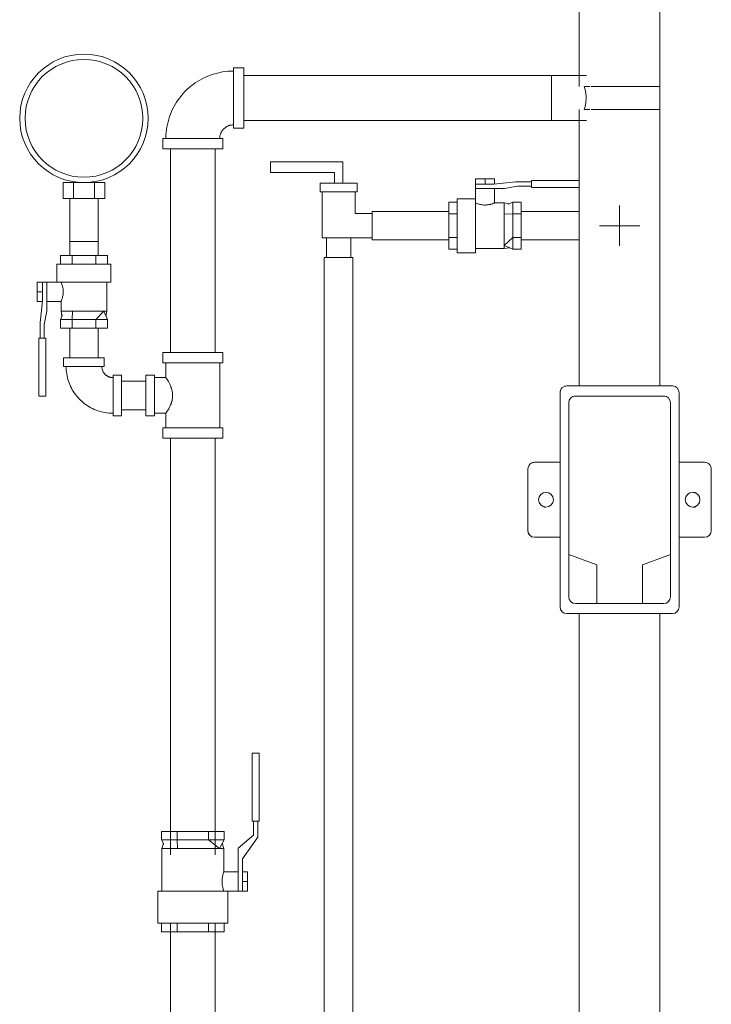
# Model space of a CAD drawing. Header units: centimetres. Extents: x -1589 to 108054, y -205274 to 31709.
# Tile 221 of 256: x 23823 to 23875, y 27547 to 27620. Entities that reach past the tile are written whole.
import ezdxf

# ---------------------------------------------------------------- set-up
doc = ezdxf.new("R2010")
doc.units = ezdxf.units.CM
doc.header["$LTSCALE"] = 0.01
doc.header["$MEASUREMENT"] = 0
doc.layers.add('P-PIPE', color=7, linetype='Continuous', lineweight=9)
doc.layers.add('P-PIPE-CNTR', color=7, linetype='Continuous', lineweight=18)

msp = doc.modelspace()

# ---------------------------------------------------------------- linework, layer by layer
at = {"layer": 'P-PIPE', "color": 142, "true_color": 0x0080c0}
for p, q in [((23865.16059, 27631.60878), (23865.16059, 27615.19672)), ((23871.19059, 27615.19672), (23871.19059, 27628.68711)), ((23840.09559, 27616.59672), (23839.32559, 27616.59672)), ((23839.32559, 27616.59672), (23839.32559, 27612.09672)), ((23840.09559, 27612.09672), (23840.09559, 27616.59672)), ((23863.09559, 27616.01677), (23840.09559, 27616.01677)), ((23865.70073, 27616.03172), (23863.09559, 27616.03172)), ((23863.09559, 27616.03172), (23863.09559, 27612.66172)), ((23865.56453, 27615.19672), (23865.67844, 27615.19672)), ((23865.95601, 27615.19672), (23865.67812, 27615.19672)), ((23866.04366, 27615.19672), (23866.21748, 27615.19672)), ((23866.59054, 27615.19672), (23866.21658, 27615.19672)), ((23866.58978, 27615.19672), (23866.86856, 27615.19672)), ((23867.27965, 27615.19672), (23866.86727, 27615.19672)), ((23867.27854, 27615.19672), (23867.59618, 27615.19672)), ((23868.02617, 27615.19672), (23867.59468, 27615.19672)), ((23868.0248, 27615.19672), (23868.35658, 27615.19672)), ((23868.7835, 27615.19672), (23868.35508, 27615.19672)), ((23868.78202, 27615.19672), (23869.10302, 27615.19672)), ((23869.50431, 27615.19672), (23869.1017, 27615.19672)), ((23869.50293, 27615.19672), (23869.78931, 27615.19672)), ((23870.14354, 27615.19672), (23869.78831, 27615.19672)), ((23870.14244, 27615.19672), (23870.30752, 27615.19672)), ((23870.66112, 27615.19672), (23870.31895, 27615.19672)), ((23870.66043, 27615.19672), (23870.78666, 27615.19672)), ((23871.02385, 27615.19672), (23870.79645, 27615.19672)), ((23871.02357, 27615.19672), (23871.08786, 27615.19672)), ((23871.19059, 27615.19672), (23871.1043, 27615.19672)), ((23871.19059, 27613.49672), (23871.19059, 27615.19672)), ((23865.16059, 27613.49672), (23865.16059, 27592.83463)), ((23865.67844, 27613.49672), (23865.56453, 27613.49672)), ((23865.67812, 27613.49672), (23865.95601, 27613.49672)), ((23866.21748, 27613.49672), (23866.04366, 27613.49672)), ((23866.21658, 27613.49672), (23866.59054, 27613.49672)), ((23866.86856, 27613.49672), (23866.58978, 27613.49672)), ((23866.86727, 27613.49672), (23867.27965, 27613.49672)), ((23867.59618, 27613.49672), (23867.27854, 27613.49672)), ((23867.59468, 27613.49672), (23868.02617, 27613.49672)), ((23868.35658, 27613.49672), (23868.0248, 27613.49672)), ((23868.35508, 27613.49672), (23868.7835, 27613.49672)), ((23869.10302, 27613.49672), (23868.78202, 27613.49672)), ((23869.1017, 27613.49672), (23869.50431, 27613.49672)), ((23869.78931, 27613.49672), (23869.50293, 27613.49672)), ((23869.78831, 27613.49672), (23870.14354, 27613.49672)), ((23870.30752, 27613.49672), (23870.14244, 27613.49672)), ((23870.31895, 27613.49672), (23870.66112, 27613.49672)), ((23870.78666, 27613.49672), (23870.66043, 27613.49672)), ((23870.79645, 27613.49672), (23871.02385, 27613.49672)), ((23871.08786, 27613.49672), (23871.02357, 27613.49672)), ((23871.1043, 27613.49672), (23871.19059, 27613.49672)), ((23871.19059, 27592.83463), (23871.19059, 27613.49672)), ((23840.09559, 27612.67667), (23863.09559, 27612.67667)), ((23863.09559, 27612.66172), (23865.70073, 27612.66172)), ((23839.32559, 27612.09672), (23840.09559, 27612.09672)), ((23834.04559, 27611.31672), (23834.04559, 27610.54672)), ((23838.54559, 27611.31672), (23834.04559, 27611.31672)), ((23838.54559, 27610.54672), (23838.54559, 27611.31672)), ((23834.04559, 27610.54672), (23838.54559, 27610.54672)), ((23834.62554, 27610.54672), (23834.62554, 27595.32853)), ((23837.96564, 27595.32853), (23837.96564, 27610.54672)), ((23842.10618, 27608.77547), (23842.10618, 27609.56922)), ((23842.10618, 27609.56922), (23847.50368, 27609.56922)), ((23847.50368, 27609.56922), (23847.50368, 27607.98172)), ((23846.86868, 27608.77547), (23842.10618, 27608.77547)), ((23846.86868, 27607.98172), (23846.86868, 27608.77547)), ((23857.40859, 27608.30024), (23858.12309, 27608.30024)), ((23857.40859, 27607.90323), (23857.40859, 27608.30024)), ((23858.12309, 27608.30024), (23858.83759, 27608.30024)), ((23858.12309, 27608.30024), (23858.12309, 27607.90323)), ((23858.83759, 27607.90888), (23858.83759, 27608.30024)), ((23865.16059, 27608.18492), (23861.58702, 27608.18492)), ((23861.58702, 27608.18492), (23861.58702, 27607.66511)), ((23826.60504, 27608.02853), (23827.38446, 27608.02853)), ((23826.60504, 27608.02853), (23826.60504, 27606.83704)), ((23827.38446, 27608.02853), (23828.94331, 27608.02853)), ((23827.38446, 27608.02853), (23827.38446, 27606.83704)), ((23828.94331, 27608.02853), (23829.72273, 27608.02853)), ((23828.94331, 27608.02853), (23828.94331, 27606.83704)), ((23829.72273, 27608.02853), (23829.72273, 27606.83704)), ((23845.80118, 27607.34672), (23845.80118, 27607.98172)), ((23845.80118, 27607.98172), (23846.86868, 27607.98172)), ((23846.86868, 27607.98172), (23847.50368, 27607.98172)), ((23847.50368, 27607.98172), (23848.57733, 27607.98172)), ((23848.57733, 27607.98172), (23848.57733, 27607.34672)), ((23858.78696, 27607.90323), (23857.40872, 27607.90323)), ((23857.40872, 27607.90323), (23857.40872, 27607.58573)), ((23857.40872, 27607.58573), (23857.40872, 27606.67779)), ((23857.40872, 27607.58573), (23859.57529, 27607.58573)), ((23860.40566, 27608.08377), (23858.78696, 27607.90323)), ((23858.83747, 27606.50852), (23858.83747, 27607.58573)), ((23859.57529, 27607.58573), (23860.55899, 27607.76627)), ((23861.58702, 27608.08377), (23860.40566, 27608.08377)), ((23860.55899, 27607.76627), (23861.58702, 27607.76627)), ((23861.58702, 27607.66511), (23865.16059, 27607.66511)), ((23827.38446, 27606.83704), (23826.60504, 27606.83704)), ((23827.11388, 27606.83704), (23827.11388, 27603.62853)), ((23828.94331, 27606.83704), (23827.38446, 27606.83704)), ((23829.72273, 27606.83704), (23828.94331, 27606.83704)), ((23829.21388, 27603.62853), (23829.21388, 27606.83704)), ((23845.95215, 27607.34672), (23845.80118, 27607.34672)), ((23845.95215, 27603.89797), (23845.95215, 27607.34672)), ((23845.95215, 27607.34672), (23848.41243, 27607.34672)), ((23848.57733, 27607.34672), (23848.41243, 27607.34672)), ((23848.41243, 27607.34672), (23848.41243, 27605.71547)), ((23857.40872, 27606.82602), (23856.05299, 27606.82602)), ((23856.05299, 27606.82602), (23856.05299, 27604.80672)), ((23857.40872, 27604.80672), (23857.40872, 27606.82602)), ((23855.41799, 27605.68332), (23855.41799, 27606.55991)), ((23855.41799, 27606.55991), (23856.05299, 27606.55991)), ((23859.55819, 27606.50852), (23858.83747, 27606.50852)), ((23859.55819, 27606.50852), (23859.94168, 27606.44925)), ((23859.55819, 27606.50852), (23859.55819, 27605.65762)), ((23859.55819, 27604.80672), (23859.55819, 27606.50852)), ((23860.19319, 27606.55991), (23859.84827, 27606.40815)), ((23860.19319, 27606.55991), (23860.19319, 27605.68332)), ((23860.19319, 27605.68332), (23860.19319, 27606.55991)), ((23860.82819, 27606.55991), (23860.19319, 27606.55991)), ((23860.82819, 27606.55991), (23860.82819, 27605.68332)), ((23848.41243, 27605.71547), (23849.68559, 27605.71547)), ((23855.41799, 27605.87352), (23849.68559, 27605.87352)), ((23849.68559, 27605.87352), (23849.68559, 27605.7306)), ((23849.68559, 27605.71547), (23849.68559, 27603.89797)), ((23855.41799, 27603.93012), (23855.41799, 27605.68332)), ((23856.05299, 27605.68332), (23855.41799, 27605.68332)), ((23859.55819, 27605.65762), (23860.19319, 27605.68332)), ((23859.55819, 27605.65762), (23859.55819, 27603.63433)), ((23860.19319, 27605.68332), (23860.19319, 27603.93012)), ((23860.19319, 27603.93012), (23860.19319, 27605.68332)), ((23860.82819, 27605.68332), (23860.19319, 27605.68332)), ((23865.16059, 27605.87352), (23860.82819, 27605.87352)), ((23860.82819, 27605.68332), (23860.82819, 27603.93012)), ((23856.05299, 27604.80672), (23856.05299, 27602.78742)), ((23857.40872, 27602.78742), (23857.40872, 27604.80672)), ((23859.55819, 27603.63433), (23859.55819, 27604.80672)), ((23846.27743, 27603.89797), (23845.95215, 27603.89797)), ((23846.27743, 27602.42547), (23846.27743, 27603.89797)), ((23846.27743, 27603.89797), (23848.09493, 27603.89797)), ((23849.68559, 27603.89797), (23848.09493, 27603.89797)), ((23848.09493, 27603.89797), (23848.09493, 27602.42547)), ((23849.68559, 27603.88284), (23849.68559, 27603.73992)), ((23849.68559, 27603.73992), (23855.41799, 27603.73992)), ((23855.41799, 27603.05353), (23855.41799, 27603.93012)), ((23855.41799, 27603.93012), (23856.05299, 27603.93012)), ((23860.19319, 27603.93012), (23859.55819, 27603.33292)), ((23860.19319, 27603.93012), (23860.19319, 27603.05353)), ((23860.19319, 27603.05353), (23860.19319, 27603.93012)), ((23860.19319, 27603.93012), (23860.82819, 27603.93012)), ((23860.82819, 27603.93012), (23860.82819, 27603.05353)), ((23860.82819, 27603.73992), (23865.16059, 27603.73992)), ((23827.09708, 27603.62853), (23827.09708, 27602.57599)), ((23829.23068, 27603.62853), (23827.09708, 27603.62853)), ((23829.23068, 27602.57599), (23829.23068, 27603.62853)), ((23855.41799, 27603.05353), (23856.05299, 27603.05353)), ((23857.40872, 27603.10492), (23859.55819, 27603.10492)), ((23859.55819, 27603.60337), (23859.55819, 27603.33292)), ((23859.55819, 27603.10492), (23859.55819, 27603.60337)), ((23859.55819, 27603.33292), (23859.55819, 27603.10492)), ((23860.19319, 27603.05353), (23859.55819, 27603.33292)), ((23859.55819, 27603.10492), (23859.94168, 27603.16419)), ((23860.82819, 27603.05353), (23860.19319, 27603.05353)), ((23826.41069, 27602.57599), (23827.28729, 27602.57599)), ((23826.41069, 27601.94099), (23826.41069, 27602.57599)), ((23827.28729, 27602.57599), (23829.04048, 27602.57599)), ((23827.28729, 27602.57599), (23827.28729, 27601.94099)), ((23829.04048, 27602.57599), (23829.91708, 27602.57599)), ((23829.04048, 27601.94099), (23829.04048, 27602.57599)), ((23829.91708, 27601.94099), (23829.91708, 27602.57599)), ((23848.09493, 27602.42547), (23846.27743, 27602.42547)), ((23856.05299, 27602.78742), (23857.40872, 27602.78742)), ((23826.14458, 27601.94099), (23826.14458, 27600.58527)), ((23828.16388, 27601.94099), (23826.14458, 27601.94099)), ((23830.18318, 27601.94099), (23828.16388, 27601.94099)), ((23830.18318, 27600.58527), (23830.18318, 27601.94099)), ((23824.67037, 27599.87089), (23824.67037, 27600.5854)), ((23824.67037, 27600.5854), (23825.06737, 27600.5854)), ((23825.38487, 27600.58527), (23825.06737, 27600.58527)), ((23825.06737, 27600.58527), (23825.06737, 27599.20702)), ((23826.29281, 27600.58527), (23825.38487, 27600.58527)), ((23825.38487, 27598.41869), (23825.38487, 27600.58527)), ((23826.14458, 27600.58527), (23828.16388, 27600.58527)), ((23828.16388, 27600.58527), (23830.18318, 27600.58527)), ((23829.86568, 27598.43579), (23829.86568, 27600.58527)), ((23824.67037, 27599.15639), (23824.67037, 27599.87089)), ((23825.06737, 27599.87089), (23824.67037, 27599.87089)), ((23824.67037, 27599.15639), (23825.06172, 27599.15639)), ((23825.06737, 27599.20702), (23824.88684, 27597.58832)), ((23825.38487, 27599.15652), (23826.46208, 27599.15652)), ((23826.46208, 27599.15652), (23826.46208, 27598.43579)), ((23825.20434, 27597.43499), (23825.38487, 27598.41869)), ((23826.56245, 27598.14572), (23826.41069, 27597.80079)), ((23826.46208, 27598.43579), (23826.52135, 27598.0523)), ((23827.31298, 27598.43579), (23826.46208, 27598.43579)), ((23826.46208, 27598.43579), (23828.16388, 27598.43579)), ((23827.28729, 27597.80079), (23827.31298, 27598.43579)), ((23829.63768, 27598.43579), (23827.31298, 27598.43579)), ((23828.16388, 27598.43579), (23829.86568, 27598.43579)), ((23829.63768, 27598.43579), (23829.04048, 27597.80079)), ((23829.63768, 27598.43579), (23829.91708, 27597.80079)), ((23829.86568, 27598.43579), (23829.63768, 27598.43579)), ((23829.86568, 27598.43579), (23829.80642, 27598.0523)), ((23824.88684, 27597.58832), (23824.88684, 27596.40697)), ((23825.20434, 27596.40697), (23825.20434, 27597.43499)), ((23827.28729, 27597.80079), (23826.41069, 27597.80079)), ((23826.41069, 27597.80079), (23827.28729, 27597.80079)), ((23826.41069, 27597.80079), (23826.41069, 27597.16579)), ((23827.28729, 27597.16579), (23826.41069, 27597.16579)), ((23827.09708, 27597.16579), (23827.09708, 27594.92853)), ((23829.04048, 27597.80079), (23827.28729, 27597.80079)), ((23827.28729, 27597.80079), (23829.04048, 27597.80079)), ((23827.28729, 27597.80079), (23827.28729, 27597.16579)), ((23829.04048, 27597.16579), (23827.28729, 27597.16579)), ((23829.91708, 27597.80079), (23829.04048, 27597.80079)), ((23829.04048, 27597.80079), (23829.91708, 27597.80079)), ((23829.04048, 27597.16579), (23829.04048, 27597.80079)), ((23829.91708, 27597.16579), (23829.04048, 27597.16579)), ((23829.23068, 27594.92853), (23829.23068, 27597.16579)), ((23829.91708, 27597.80079), (23829.91708, 27597.16579)), ((23825.30549, 27596.40697), (23824.78568, 27596.40697)), ((23824.78568, 27596.40697), (23824.78568, 27592.07309)), ((23825.30549, 27592.07309), (23825.30549, 27596.40697)), ((23826.64388, 27594.92853), (23826.64388, 27594.29853)), ((23829.68388, 27594.92853), (23826.64388, 27594.92853)), ((23829.68388, 27594.29853), (23829.68388, 27594.92853)), ((23834.04559, 27595.32853), (23834.04559, 27594.55853)), ((23838.54559, 27595.32853), (23834.04559, 27595.32853)), ((23838.54559, 27594.55853), (23838.54559, 27595.32853)), ((23826.64388, 27594.29853), (23829.68388, 27594.29853)), ((23834.04559, 27594.55853), (23838.54559, 27594.55853)), ((23834.28559, 27594.55853), (23834.28559, 27593.46053)), ((23838.30559, 27592.12853), (23838.30559, 27594.55853)), ((23830.96388, 27593.64853), (23830.33388, 27593.64853)), ((23830.33388, 27593.64853), (23830.33388, 27590.60853)), ((23830.96388, 27590.60853), (23830.96388, 27593.64853)), ((23833.42559, 27593.64853), (23832.79559, 27593.64853)), ((23832.79559, 27593.64853), (23832.79559, 27590.60853)), ((23833.42559, 27590.60853), (23833.42559, 27593.64853)), ((23834.28559, 27593.46053), (23833.42559, 27593.46053)), ((23832.79559, 27593.19533), (23830.96885, 27593.19533)), ((23872.12559, 27592.83463), (23864.22559, 27592.83463)), ((23824.78568, 27592.07309), (23825.30549, 27592.07309)), ((23838.30559, 27589.69853), (23838.30559, 27592.12853)), ((23863.72559, 27592.33463), (23863.72559, 27576.33463)), ((23871.47559, 27592.08463), (23864.87559, 27592.08463)), ((23872.62559, 27576.33463), (23872.62559, 27592.33463)), ((23864.37559, 27591.58463), (23864.37559, 27580.24463)), ((23871.97559, 27580.24463), (23871.97559, 27591.58463)), ((23830.33388, 27590.60853), (23830.96388, 27590.60853)), ((23830.96885, 27591.06173), (23832.79559, 27591.06173)), ((23832.79559, 27590.60853), (23833.42559, 27590.60853)), ((23833.42559, 27590.79653), (23834.28559, 27590.79653)), ((23834.28559, 27590.79653), (23834.28559, 27589.69853)), ((23834.04559, 27589.69853), (23834.04559, 27588.92853)), ((23838.54559, 27589.69853), (23834.04559, 27589.69853)), ((23838.54559, 27588.92853), (23838.54559, 27589.69853)), ((23834.04559, 27588.92853), (23838.54559, 27588.92853)), ((23834.62554, 27588.92853), (23834.62554, 27557.81113)), ((23837.96564, 27557.81113), (23837.96564, 27588.92853)), ((23863.72559, 27587.13463), (23861.82559, 27587.13463)), ((23874.52559, 27587.13463), (23872.62559, 27587.13463)), ((23861.32559, 27586.63463), (23861.32559, 27582.03463)), ((23875.02559, 27582.03463), (23875.02559, 27586.63463)), ((23862.48184, 27583.81989), (23862.46141, 27583.82805)), ((23861.82559, 27581.53463), (23863.72559, 27581.53463)), ((23872.62559, 27581.53463), (23874.52559, 27581.53463)), ((23864.37559, 27580.24463), (23866.47559, 27579.48463)), ((23864.37559, 27577.08463), (23864.37559, 27580.24463)), ((23869.87559, 27579.48463), (23871.97559, 27580.24463)), ((23871.97559, 27580.24463), (23871.97559, 27577.08463)), ((23866.47559, 27579.48463), (23866.47559, 27576.58463)), ((23869.87559, 27576.58463), (23869.87559, 27579.48463)), ((23866.47559, 27576.58463), (23864.87559, 27576.58463)), ((23866.47559, 27576.58463), (23869.87559, 27576.58463)), ((23871.47559, 27576.58463), (23869.87559, 27576.58463)), ((23864.22559, 27575.83463), (23872.12559, 27575.83463)), ((23865.16059, 27575.83463), (23865.16059, 27520.03053)), ((23871.19059, 27520.03053), (23871.19059, 27575.83463)), ((23841.24859, 27565.41843), (23840.72878, 27565.41843)), ((23840.72878, 27565.41843), (23840.72878, 27560.32256)), ((23841.24859, 27560.32256), (23841.24859, 27565.41843)), ((23840.72878, 27560.32256), (23841.24859, 27560.32256)), ((23840.82994, 27560.32256), (23840.82994, 27559.29453)), ((23841.14744, 27559.1412), (23841.14744, 27560.32256)), ((23833.96564, 27559.56373), (23835.13061, 27559.56373)), ((23833.96564, 27559.56373), (23833.96564, 27558.92873)), ((23833.96564, 27558.92873), (23835.13061, 27558.92873)), ((23833.96564, 27558.92873), (23834.1269, 27558.62188)), ((23835.13061, 27558.92873), (23833.96564, 27558.92873)), ((23835.13061, 27559.56373), (23837.46057, 27559.56373)), ((23835.13061, 27559.56373), (23835.13061, 27558.92873)), ((23835.13061, 27558.92873), (23837.46057, 27558.92873)), ((23835.13061, 27558.92873), (23835.14307, 27558.29373)), ((23837.46057, 27558.92873), (23835.13061, 27558.92873)), ((23837.46057, 27559.56373), (23838.62555, 27559.56373)), ((23837.46057, 27559.56373), (23837.46057, 27558.92873)), ((23837.46057, 27558.92873), (23838.62555, 27558.92873)), ((23837.46057, 27558.92873), (23838.29182, 27558.29373)), ((23838.62555, 27558.92873), (23837.46057, 27558.92873)), ((23838.62555, 27558.92873), (23838.29182, 27558.29373)), ((23838.62555, 27559.56373), (23838.62555, 27558.92873)), ((23840.82994, 27559.29453), (23839.67786, 27558.31083)), ((23839.99536, 27557.5225), (23841.14744, 27559.1412)), ((23833.99054, 27558.29373), (23834.0963, 27558.6801)), ((23833.99054, 27558.29373), (23835.14307, 27558.29373)), ((23833.99054, 27558.29373), (23833.99054, 27555.10286)), ((23836.29559, 27558.29373), (23833.99054, 27558.29373)), ((23835.14307, 27558.29373), (23838.29182, 27558.29373)), ((23838.60064, 27558.29373), (23836.29559, 27558.29373)), ((23838.29182, 27558.29373), (23838.60064, 27558.29373)), ((23838.60064, 27558.29373), (23838.49488, 27558.6801)), ((23838.60064, 27556.53161), (23838.60064, 27558.29373)), ((23839.67786, 27558.31083), (23839.67786, 27555.10286)), ((23839.99536, 27555.10286), (23839.99536, 27557.5225)), ((23839.67786, 27556.53161), (23838.60064, 27556.53161)), ((23839.99536, 27556.53173), (23840.39236, 27556.53173)), ((23840.39236, 27556.53173), (23840.39236, 27555.81723)), ((23839.99536, 27555.81723), (23840.39236, 27555.81723)), ((23840.39236, 27555.81723), (23840.39236, 27555.10273)), ((23833.67304, 27555.10286), (23833.67304, 27552.70573)), ((23836.29559, 27555.10286), (23833.67304, 27555.10286)), ((23838.91814, 27555.10286), (23836.29559, 27555.10286)), ((23838.81403, 27555.10286), (23839.67786, 27555.10286)), ((23838.91814, 27552.70573), (23838.91814, 27555.10286)), ((23839.67786, 27555.10286), (23839.99536, 27555.10286)), ((23839.99536, 27555.10273), (23840.39236, 27555.10273)), ((23833.67304, 27552.70573), (23836.29559, 27552.70573)), ((23833.96564, 27552.07073), (23833.96564, 27552.70573)), ((23834.62554, 27552.70573), (23834.62554, 27391.93462)), ((23835.13061, 27552.07073), (23835.13061, 27552.70573)), ((23836.29559, 27552.70573), (23838.91814, 27552.70573)), ((23837.46057, 27552.07073), (23837.46057, 27552.70573)), ((23837.96564, 27391.93462), (23837.96564, 27552.70573)), ((23838.62555, 27552.07073), (23838.62555, 27552.70573)), ((23835.13061, 27552.07073), (23833.96564, 27552.07073)), ((23837.46057, 27552.07073), (23835.13061, 27552.07073)), ((23838.62555, 27552.07073), (23837.46057, 27552.07073))]:
    msp.add_line(p, q, dxfattribs=at)
at = {"layer": 'P-PIPE', "color": 15, "true_color": 0x8c4646}
for p, q in [((23846.11938, 27602.42547), (23846.11938, 27389.93462)), ((23846.2623, 27602.42547), (23846.11938, 27602.42547)), ((23848.25298, 27602.42547), (23848.11005, 27602.42547)), ((23848.25298, 27389.93462), (23848.25298, 27602.42547))]:
    msp.add_line(p, q, dxfattribs=at)
at = {"layer": 'P-PIPE', "color": 142, "true_color": 0x0080c0, "flags": 128}
for points in [[(23839.32559, 27616.35672), (23839.12405, 27616.35269), (23838.92282, 27616.3406), (23838.72224, 27616.32048), (23838.52263, 27616.29235), (23838.3243, 27616.25626), (23838.12757, 27616.21226), (23837.93276, 27616.16044), (23837.74018, 27616.10087), (23837.55013, 27616.03364), (23837.36292, 27615.95887), (23837.17886, 27615.87667), (23836.99822, 27615.78717), (23836.82132, 27615.69053), (23836.64841, 27615.58689), (23836.47979, 27615.47641), (23836.31573, 27615.35928), (23836.15647, 27615.23569), (23836.00229, 27615.10582), (23835.85343, 27614.96989), (23835.71012, 27614.82812), (23835.57259, 27614.68073), (23835.44107, 27614.52796), (23835.31576, 27614.37005), (23835.19687, 27614.20726), (23835.08458, 27614.03984), (23834.97907, 27613.86807), (23834.88052, 27613.69221), (23834.78909, 27613.51256), (23834.7049, 27613.32939), (23834.62811, 27613.143), (23834.55884, 27612.95369), (23834.49719, 27612.76176), (23834.44327, 27612.56752), (23834.39715, 27612.37128), (23834.35893, 27612.17335), (23834.32864, 27611.97406), (23834.30635, 27611.7737), (23834.29209, 27611.57262), (23834.28589, 27611.37113), (23834.28559, 27611.31672)], [(23838.30559, 27611.31672), (23838.30641, 27611.35751), (23838.30885, 27611.39823), (23838.31293, 27611.43883), (23838.31862, 27611.47922), (23838.32592, 27611.51936), (23838.33483, 27611.55918), (23838.34532, 27611.5986), (23838.35737, 27611.63758), (23838.37098, 27611.67604), (23838.38611, 27611.71393), (23838.40275, 27611.75118), (23838.42086, 27611.78773), (23838.44042, 27611.82354), (23838.46139, 27611.85853), (23838.48375, 27611.89266), (23838.50745, 27611.92586), (23838.53247, 27611.95809), (23838.55875, 27611.98929), (23838.58626, 27612.01942), (23838.61495, 27612.04842), (23838.64478, 27612.07626), (23838.6757, 27612.10287), (23838.70766, 27612.12823), (23838.7406, 27612.1523), (23838.77448, 27612.17502), (23838.80925, 27612.19637), (23838.84484, 27612.21632), (23838.8812, 27612.23482), (23838.91827, 27612.25186), (23838.95599, 27612.2674), (23838.9943, 27612.28142), (23839.03314, 27612.2939), (23839.07245, 27612.30481), (23839.11217, 27612.31414), (23839.15223, 27612.32188), (23839.19256, 27612.32801), (23839.23311, 27612.33252), (23839.2738, 27612.3354), (23839.31458, 27612.33666), (23839.32559, 27612.33672)], [(23826.83188, 27594.29853), (23826.83468, 27594.15848), (23826.84308, 27594.01866), (23826.85707, 27593.87929), (23826.87661, 27593.74059), (23826.90169, 27593.60279), (23826.93226, 27593.46609), (23826.96827, 27593.33073), (23827.00966, 27593.19691), (23827.05637, 27593.06486), (23827.10833, 27592.93478), (23827.16544, 27592.80689), (23827.22763, 27592.68138), (23827.29478, 27592.55845), (23827.3668, 27592.43831), (23827.44356, 27592.32115), (23827.52494, 27592.20715), (23827.61082, 27592.09649), (23827.70106, 27591.98936), (23827.79551, 27591.88592), (23827.89402, 27591.78634), (23827.99643, 27591.69079), (23828.10258, 27591.5994), (23828.2123, 27591.51233), (23828.32542, 27591.42972), (23828.44174, 27591.35169), (23828.5611, 27591.27839), (23828.68329, 27591.20991), (23828.80812, 27591.14637), (23828.9354, 27591.08788), (23829.06491, 27591.03453), (23829.19645, 27590.98639), (23829.32981, 27590.94355), (23829.46477, 27590.90609), (23829.60113, 27590.87404), (23829.73866, 27590.84748), (23829.87714, 27590.82644), (23830.01635, 27590.81095), (23830.15607, 27590.80104), (23830.29607, 27590.79673), (23830.33388, 27590.79653)], [(23830.33388, 27593.46053), (23830.30037, 27593.4612), (23830.26691, 27593.46321), (23830.23356, 27593.46655), (23830.20037, 27593.47123), (23830.1674, 27593.47723), (23830.13469, 27593.48454), (23830.1023, 27593.49316), (23830.07028, 27593.50307), (23830.03868, 27593.51424), (23830.00755, 27593.52668), (23829.97695, 27593.54034), (23829.94691, 27593.55522), (23829.9175, 27593.57129), (23829.88875, 27593.58853), (23829.86071, 27593.60689), (23829.83343, 27593.62637), (23829.80695, 27593.64692), (23829.78132, 27593.66851), (23829.75657, 27593.69111), (23829.73274, 27593.71469), (23829.70987, 27593.73919), (23829.688, 27593.76459), (23829.66717, 27593.79085), (23829.6474, 27593.81792), (23829.62873, 27593.84575), (23829.61119, 27593.87431), (23829.5948, 27593.90355), (23829.5796, 27593.93342), (23829.5656, 27593.96388), (23829.55283, 27593.99487), (23829.54132, 27594.02635), (23829.53107, 27594.05826), (23829.5221, 27594.09055), (23829.51443, 27594.12318), (23829.50808, 27594.15609), (23829.50304, 27594.18923), (23829.49933, 27594.22254), (23829.49696, 27594.25598), (23829.49593, 27594.28948), (23829.49588, 27594.29853)], [(23873.69759, 27584.88419), (23873.71954, 27584.88287), (23873.74143, 27584.88068), (23873.76322, 27584.87761), (23873.78486, 27584.87367), (23873.80633, 27584.86887), (23873.82759, 27584.86321), (23873.8486, 27584.85671), (23873.86934, 27584.84938), (23873.88977, 27584.84122)], [(23862.6536, 27583.78507), (23862.63164, 27583.78639), (23862.60975, 27583.78859), (23862.58797, 27583.79166), (23862.56632, 27583.7956), (23862.54486, 27583.8004)], [(23873.89523, 27583.83039), (23873.87489, 27583.82201), (23873.85423, 27583.81445), (23873.83329, 27583.80772), (23873.81209, 27583.80184), (23873.79067, 27583.79681), (23873.76907, 27583.79263), (23873.74732, 27583.78933), (23873.72546, 27583.7869), (23873.70352, 27583.78534), (23873.68153, 27583.78466)]]:
    msp.add_lwpolyline(points, dxfattribs=at)
at = {"layer": 'P-PIPE', "color": 142, "true_color": 0x0080c0}
for centre, radius, start, end in [((23828.16388, 27612.82853), 4.8, 90, 270), ((23828.16388, 27612.82853), 4.4, 90, 270), ((23828.16388, 27612.82853), 4.4, 90, 270), ((23828.16388, 27612.82853), 4.8, 270, 90), ((23828.16388, 27612.82853), 4.4, 270, 90), ((23828.16388, 27612.82853), 4.4, 270, 90), ((23864.22559, 27592.33463), 0.5, 90, 180), ((23864.22559, 27592.33463), 0.5, 135, 180), ((23864.22559, 27592.33463), 0.5, 90, 120), ((23872.12559, 27592.33463), 0.5, 0, 90), ((23872.12559, 27592.33463), 0.5, 0, 90), ((23864.87559, 27591.58463), 0.5, 90, 180), ((23864.87559, 27591.58463), 0.5, 90, 135), ((23871.47559, 27591.58463), 0.5, 45, 90), ((23871.47559, 27591.58463), 0.5, 0, 90), ((23861.82559, 27586.63463), 0.5, 90, 180), ((23861.82559, 27586.63463), 0.5, 135, 180), ((23861.82559, 27586.63463), 0.5, 90, 120), ((23874.52559, 27586.63463), 0.5, 0, 90), ((23874.52559, 27586.63463), 0.5, 0, 75), ((23862.67559, 27584.33463), 0.55, 90, 270), ((23862.67559, 27584.33463), 0.55, 270, 90), ((23873.62559, 27584.33463), 0.55, 90, 270), ((23873.62559, 27584.33463), 0.55, 270, 90), ((23861.82559, 27582.03463), 0.5, 180, 270), ((23861.82559, 27582.03463), 0.5, 180, 255), ((23874.52559, 27582.03463), 0.5, 270, 0), ((23874.52559, 27582.03463), 0.5, 270, 0), ((23864.87559, 27577.08463), 0.5, 180, 270), ((23864.87559, 27577.08463), 0.5, 180, 270), ((23871.47559, 27577.08463), 0.5, 270, 0), ((23871.47559, 27577.08463), 0.5, 270, 345), ((23864.22559, 27576.33463), 0.5, 180, 270), ((23864.22559, 27576.33463), 0.5, 195, 270), ((23872.12559, 27576.33463), 0.5, 270, 0), ((23872.12559, 27576.33463), 0.5, 270, 0)]:
    msp.add_arc(centre, radius, start, end, dxfattribs=at)
for points, knots in [([(23865.53485, 27615.19672), (23865.56802, 27615.09511), (23865.62539, 27614.88272), (23865.67336, 27614.55939), (23865.67747, 27614.30065), (23865.66664, 27614.12215), (23865.63491, 27613.85491), (23865.58468, 27613.6494), (23865.53485, 27613.49672)], [0, 0, 0, 0, 0.2, 0.4, 0.55, 0.625, 0.7, 1, 1, 1, 1]), ([(23858.12309, 27606.35132), (23858.06802, 27606.35148), (23857.96143, 27606.35706), (23857.75751, 27606.38886), (23857.5685, 27606.44529), (23857.43675, 27606.49644), (23857.40909, 27606.50852), (23857.40872, 27606.50852)], [0, 0, 0, 0, 0.14285714, 0.28571429, 0.57142857, 0.78571429, 1, 1, 1, 1]), ([(23858.81915, 27606.50091), (23858.8071, 27606.49594), (23858.75282, 27606.47398), (23858.6263, 27606.42813), (23858.47161, 27606.38901), (23858.38051, 27606.37189), (23858.30313, 27606.36139), (23858.22507, 27606.35388), (23858.16439, 27606.35144), (23858.12309, 27606.35132)], [0.142857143, 0.142857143, 0.142857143, 0.142857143, 0.285714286, 0.571428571, 0.678571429, 0.785714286, 0.839285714, 0.892857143, 1, 1, 1, 1]), ([(23826.46208, 27600.58527), (23826.46208, 27600.58502), (23826.46735, 27600.57299), (23826.49492, 27600.50484), (23826.52769, 27600.41486), (23826.54816, 27600.34501)], [0, 0, 0, 0, 0.142857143, 0.285714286, 0.538119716, 0.538119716, 0.538119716, 0.538119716]), ([(23826.55623, 27600.31672), (23826.56482, 27600.28571), (23826.58159, 27600.21942), (23826.59872, 27600.12831), (23826.60922, 27600.05094), (23826.61672, 27599.97287), (23826.61916, 27599.91219), (23826.61928, 27599.87089)], [0.571428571, 0.571428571, 0.571428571, 0.571428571, 0.678571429, 0.785714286, 0.839285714, 0.892857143, 1, 1, 1, 1]), ([(23826.61928, 27599.87089), (23826.61912, 27599.81583), (23826.61355, 27599.70923), (23826.58174, 27599.50531), (23826.52531, 27599.3163), (23826.48439, 27599.2109), (23826.47221, 27599.18104), (23826.46973, 27599.17503)], [0, 0, 0, 0, 0.142857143, 0.285714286, 0.571428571, 0.785714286, 0.857142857, 0.857142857, 0.857142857, 0.857142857]), ([(23834.28559, 27593.46053), (23834.28559, 27593.45978), (23834.30177, 27593.43665), (23834.36895, 27593.33238), (23834.4658, 27593.1725), (23834.56712, 27592.98374), (23834.63742, 27592.82791), (23834.67453, 27592.73107), (23834.6978, 27592.66501), (23834.72553, 27592.57852), (23834.75351, 27592.47058), (23834.78004, 27592.32348), (23834.78928, 27592.20785), (23834.79031, 27592.12853)], [0, 0, 0, 0, 0.14285714, 0.28571429, 0.42857143, 0.57142857, 0.67857143, 0.70535714, 0.73214286, 0.78571429, 0.83928571, 0.89285714, 1, 1, 1, 1]), ([(23834.79031, 27592.12853), (23834.78964, 27592.07575), (23834.78372, 27591.97213), (23834.76213, 27591.82306), (23834.7324, 27591.70266), (23834.7036, 27591.60975), (23834.68069, 27591.54262), (23834.65632, 27591.4779), (23834.62151, 27591.39424), (23834.55824, 27591.25658), (23834.47522, 27591.10226), (23834.40522, 27590.98411), (23834.36335, 27590.91704), (23834.33608, 27590.87403), (23834.31402, 27590.83956), (23834.29254, 27590.80738), (23834.28559, 27590.79711), (23834.28559, 27590.79653)], [0, 0, 0, 0, 0.07142857, 0.14285714, 0.21428571, 0.25, 0.28571429, 0.32142857, 0.35714286, 0.42857143, 0.57142857, 0.67857143, 0.73214286, 0.78571429, 0.83928571, 0.89285714, 1, 1, 1, 1]), ([(23838.48715, 27555.81723), (23838.48723, 27555.87192), (23838.49115, 27555.978), (23838.51351, 27556.18189), (23838.55436, 27556.3725), (23838.59184, 27556.50395), (23838.60064, 27556.5313), (23838.60064, 27556.53161)], [0, 0, 0, 0, 0.14285714, 0.28571429, 0.57142857, 0.78571429, 1, 1, 1, 1]), ([(23838.60064, 27555.10286), (23838.60064, 27555.10327), (23838.58452, 27555.1525), (23838.53504, 27555.33929), (23838.49642, 27555.57618), (23838.48727, 27555.7352), (23838.48715, 27555.81723)], [0, 0, 0, 0, 0.28571429, 0.57142857, 0.78571429, 1, 1, 1, 1])]:
    msp.add_open_spline(points, degree=3, knots=knots, dxfattribs=at)
at = {"layer": 'P-PIPE-CNTR', "color": 142, "true_color": 0x0080c0}
for p, q in [((23868.17559, 27603.30672), (23868.17559, 27606.30672)), ((23866.67559, 27604.80672), (23869.67559, 27604.80672))]:
    msp.add_line(p, q, dxfattribs=at)

doc.saveas('drawing.dxf')
